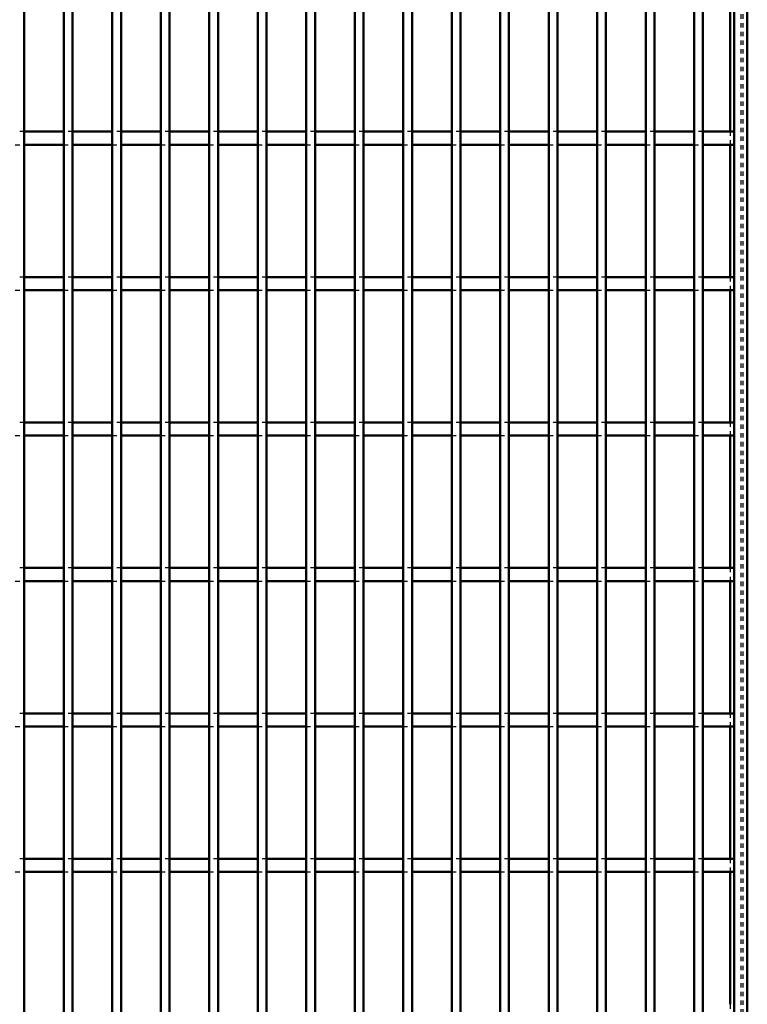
# Model space of a CAD drawing. Header units: millimetres. Extents: x -846 to 505, y -500 to 878.
# Tile 26 of 29: x 333 to 500, y 168 to 394. Entities that reach past the tile are written whole.
import ezdxf

# ---------------------------------------------------------------- set-up
doc = ezdxf.new("R2010")
doc.units = ezdxf.units.MM
doc.linetypes.add('Dashed', pattern=[2, 1, -1])
doc.layers.add('AM_0', color=7, linetype='Continuous', lineweight=50)
doc.layers.add('AM_9', color=6, linetype='Dashed', lineweight=25)

# ---------------------------------------------------------------- blocks, each defined once
blk = doc.blocks.new('1_rxmopqsmf1nn4a58lmpju6qje________0_in_LPPX423303311311100010003500_4')
at = {"layer": 'AM_0'}
for p, q in [((497, 497), (497, -497)), ((500, 497), (500, -497)), ((496.05, 398.46), (496.05, 368.13)), ((496.05, 365.13), (496.05, 334.8)), ((496.05, 331.8), (496.05, 301.47)), ((496.05, 298.47), (496.05, 268.14)), ((496.05, 265.14), (496.05, 234.81)), ((496.05, 231.81), (496.05, 201.48)), ((496.05, 198.48), (496.05, 168.15))]:
    blk.add_line(p, q, dxfattribs=at)
at = {"layer": 'AM_9'}
for p, q in [((498.55, 497), (498.55, -497)), ((498.99, 497), (498.99, -497)), ((496.05, 368.13), (496.05, 365.13)), ((496.05, 334.8), (496.05, 331.8)), ((496.05, 301.47), (496.05, 298.47)), ((496.05, 268.14), (496.05, 265.14)), ((496.05, 234.81), (496.05, 231.81)), ((496.05, 201.48), (496.05, 198.48)), ((496.05, 168.15), (496.05, 165.15))]:
    blk.add_line(p, q, dxfattribs=at)
blk = doc.blocks.new('77_7lk0s4hzicbfs5tjcxpbomjus________0_in_LPPX423303311311100010003500_4')
at = {"layer": 'AM_0'}
blk.add_line((334.3, -497), (334.3, 497), dxfattribs=at)
blk = doc.blocks.new('78_9ohhy9pr5k5ey4bzbrsthpikk________0_in_LPPX423303311311100010003500_4')
at = {"layer": 'AM_0'}
for p, q in [((343.41, -497), (343.41, 497)), ((345.41, -497), (345.41, 497))]:
    blk.add_line(p, q, dxfattribs=at)
blk = doc.blocks.new('79_m3ablhlldm7romajsvibh5lnv________0_in_LPPX423303311311100010003500_4')
at = {"layer": 'AM_0'}
for p, q in [((354.52, -497), (354.52, 497)), ((356.52, -497), (356.52, 497))]:
    blk.add_line(p, q, dxfattribs=at)
blk = doc.blocks.new('80_7qkacg0s3599e8uo6hzg0bfah________0_in_LPPX423303311311100010003500_4')
at = {"layer": 'AM_0'}
for p, q in [((365.63, -497), (365.63, 497)), ((367.63, -497), (367.63, 497))]:
    blk.add_line(p, q, dxfattribs=at)
blk = doc.blocks.new('81_rhu1dhr6v4x8r0ldpnvx1ql1i________0_in_LPPX423303311311100010003500_4')
at = {"layer": 'AM_0'}
for p, q in [((376.74, -497), (376.74, 497)), ((378.74, -497), (378.74, 497))]:
    blk.add_line(p, q, dxfattribs=at)
blk = doc.blocks.new('82_zwit6s1sw75tkuvhs687m2dmd________0_in_LPPX423303311311100010003500_4')
at = {"layer": 'AM_0'}
for p, q in [((387.85, -497), (387.85, 497)), ((389.85, -497), (389.85, 497))]:
    blk.add_line(p, q, dxfattribs=at)
blk = doc.blocks.new('83_v7j4kkx8bcu4845rlb593r8mm________0_in_LPPX423303311311100010003500_4')
at = {"layer": 'AM_0'}
for p, q in [((398.96, -497), (398.96, 497)), ((400.96, -497), (400.96, 497))]:
    blk.add_line(p, q, dxfattribs=at)
blk = doc.blocks.new('84_jnf5ex5r7svst8v8o62dm3wnd________0_in_LPPX423303311311100010003500_4')
at = {"layer": 'AM_0'}
for p, q in [((410.07, -497), (410.07, 497)), ((412.07, -497), (412.07, 497))]:
    blk.add_line(p, q, dxfattribs=at)
blk = doc.blocks.new('85_i7qp1gfr1gvly7z5wvnxhc41k________0_in_LPPX423303311311100010003500_4')
at = {"layer": 'AM_0'}
for p, q in [((421.18, -497), (421.18, 497)), ((423.18, -497), (423.18, 497))]:
    blk.add_line(p, q, dxfattribs=at)
blk = doc.blocks.new('86_oll5iwkpfatco2jon4ybhk97l________0_in_LPPX423303311311100010003500_4')
at = {"layer": 'AM_0'}
for p, q in [((432.29, -497), (432.29, 497)), ((434.29, -497), (434.29, 497))]:
    blk.add_line(p, q, dxfattribs=at)
blk = doc.blocks.new('87_55mo6wedb23tanuenonf6ujiy________0_in_LPPX423303311311100010003500_4')
at = {"layer": 'AM_0'}
for p, q in [((443.4, -497), (443.4, 497)), ((445.4, -497), (445.4, 497))]:
    blk.add_line(p, q, dxfattribs=at)
blk = doc.blocks.new('88_g1cgq59dxu4el6lz3n537d7hv________0_in_LPPX423303311311100010003500_4')
at = {"layer": 'AM_0'}
for p, q in [((454.51, -497), (454.51, 497)), ((456.51, -497), (456.51, 497))]:
    blk.add_line(p, q, dxfattribs=at)
blk = doc.blocks.new('89_c4fpmcep7a57dfp24amcb0lwf________0_in_LPPX423303311311100010003500_4')
at = {"layer": 'AM_0'}
for p, q in [((465.62, -497), (465.62, 497)), ((467.62, -497), (467.62, 497))]:
    blk.add_line(p, q, dxfattribs=at)
blk = doc.blocks.new('90_rfhti695m7al3ngv4lh2pxugc________0_in_LPPX423303311311100010003500_4')
at = {"layer": 'AM_0'}
for p, q in [((476.73, -497), (476.73, 497)), ((478.73, -497), (478.73, 497))]:
    blk.add_line(p, q, dxfattribs=at)
blk = doc.blocks.new('91_4le1t887q3iaz7vhxnlv2rlzl________0_in_LPPX423303311311100010003500_4')
at = {"layer": 'AM_0'}
for p, q in [((487.84, -497), (487.84, 497)), ((489.84, -497), (489.84, 497))]:
    blk.add_line(p, q, dxfattribs=at)
blk = doc.blocks.new('113_m4zr8jmioo1lw72qawcv8qqoj________0_in_LPPX423303311311100010003500_4')
at = {"layer": 'AM_0'}
for p, q in [((334.3, 198.48), (334.3, 201.48)), ((343.41, 201.48), (334.3, 201.48)), ((343.41, 201.48), (343.41, 198.48)), ((345.41, 198.48), (345.41, 201.48)), ((354.52, 201.48), (345.41, 201.48)), ((354.52, 201.48), (354.52, 198.48)), ((356.52, 198.48), (356.52, 201.48)), ((365.63, 201.48), (356.52, 201.48)), ((365.63, 201.48), (365.63, 198.48)), ((367.63, 198.48), (367.63, 201.48)), ((376.74, 201.48), (367.63, 201.48)), ((376.74, 201.48), (376.74, 198.48)), ((378.74, 198.48), (378.74, 201.48)), ((387.85, 201.48), (378.74, 201.48)), ((387.85, 201.48), (387.85, 198.48)), ((389.85, 198.48), (389.85, 201.48)), ((398.96, 201.48), (389.85, 201.48)), ((398.96, 201.48), (398.96, 198.48)), ((400.96, 198.48), (400.96, 201.48)), ((410.07, 201.48), (400.96, 201.48)), ((410.07, 201.48), (410.07, 198.48)), ((412.07, 198.48), (412.07, 201.48)), ((421.18, 201.48), (412.07, 201.48)), ((421.18, 201.48), (421.18, 198.48)), ((423.18, 198.48), (423.18, 201.48)), ((432.29, 201.48), (423.18, 201.48)), ((432.29, 201.48), (432.29, 198.48)), ((434.29, 198.48), (434.29, 201.48)), ((443.4, 201.48), (434.29, 201.48)), ((443.4, 201.48), (443.4, 198.48)), ((445.4, 198.48), (445.4, 201.48)), ((454.51, 201.48), (445.4, 201.48)), ((454.51, 201.48), (454.51, 198.48)), ((456.51, 198.48), (456.51, 201.48)), ((465.62, 201.48), (456.51, 201.48)), ((465.62, 201.48), (465.62, 198.48)), ((476.73, 201.48), (467.62, 201.48)), ((467.62, 198.48), (467.62, 201.48)), ((476.73, 201.48), (476.73, 198.48)), ((478.73, 198.48), (478.73, 201.48)), ((487.84, 201.48), (478.73, 201.48)), ((487.84, 201.48), (487.84, 198.48)), ((497, 201.48), (489.84, 201.48)), ((489.84, 198.48), (489.84, 201.48)), ((497, 201.48), (497, 198.48)), ((343.41, 198.48), (334.3, 198.48)), ((354.52, 198.48), (345.41, 198.48)), ((365.63, 198.48), (356.52, 198.48)), ((376.74, 198.48), (367.63, 198.48)), ((387.85, 198.48), (378.74, 198.48)), ((398.96, 198.48), (389.85, 198.48)), ((410.07, 198.48), (400.96, 198.48)), ((421.18, 198.48), (412.07, 198.48)), ((432.29, 198.48), (423.18, 198.48)), ((443.4, 198.48), (434.29, 198.48)), ((454.51, 198.48), (445.4, 198.48)), ((465.62, 198.48), (456.51, 198.48)), ((476.73, 198.48), (467.62, 198.48)), ((487.84, 198.48), (478.73, 198.48)), ((497, 198.48), (489.84, 198.48))]:
    blk.add_line(p, q, dxfattribs=at)
at = {"layer": 'AM_9'}
for p, q in [((334.3, 201.48), (332.3, 201.48)), ((345.41, 201.48), (343.41, 201.48)), ((356.52, 201.48), (354.52, 201.48)), ((367.63, 201.48), (365.63, 201.48)), ((378.74, 201.48), (376.74, 201.48)), ((389.85, 201.48), (387.85, 201.48)), ((400.96, 201.48), (398.96, 201.48)), ((412.07, 201.48), (410.07, 201.48)), ((423.18, 201.48), (421.18, 201.48)), ((434.29, 201.48), (432.29, 201.48)), ((445.4, 201.48), (443.4, 201.48)), ((456.51, 201.48), (454.51, 201.48)), ((467.62, 201.48), (465.62, 201.48)), ((478.73, 201.48), (476.73, 201.48)), ((489.84, 201.48), (487.84, 201.48)), ((332.3, 198.48), (334.3, 198.48)), ((343.41, 198.48), (345.41, 198.48)), ((354.52, 198.48), (356.52, 198.48)), ((365.63, 198.48), (367.63, 198.48)), ((376.74, 198.48), (378.74, 198.48)), ((387.85, 198.48), (389.85, 198.48)), ((398.96, 198.48), (400.96, 198.48)), ((410.07, 198.48), (412.07, 198.48)), ((421.18, 198.48), (423.18, 198.48)), ((432.29, 198.48), (434.29, 198.48)), ((443.4, 198.48), (445.4, 198.48)), ((454.51, 198.48), (456.51, 198.48)), ((465.62, 198.48), (467.62, 198.48)), ((476.73, 198.48), (478.73, 198.48)), ((487.84, 198.48), (489.84, 198.48))]:
    blk.add_line(p, q, dxfattribs=at)
blk = doc.blocks.new('114_mbbp70p9yyf23cuc0f0ksq40g________0_in_LPPX423303311311100010003500_4')
at = {"layer": 'AM_0'}
for p, q in [((334.3, 231.81), (334.3, 234.81)), ((343.41, 234.81), (334.3, 234.81)), ((343.41, 234.81), (343.41, 231.81)), ((345.41, 231.81), (345.41, 234.81)), ((354.52, 234.81), (345.41, 234.81)), ((354.52, 234.81), (354.52, 231.81)), ((356.52, 231.81), (356.52, 234.81)), ((365.63, 234.81), (356.52, 234.81)), ((365.63, 234.81), (365.63, 231.81)), ((367.63, 231.81), (367.63, 234.81)), ((376.74, 234.81), (367.63, 234.81)), ((376.74, 234.81), (376.74, 231.81)), ((378.74, 231.81), (378.74, 234.81)), ((387.85, 234.81), (378.74, 234.81)), ((387.85, 234.81), (387.85, 231.81)), ((389.85, 231.81), (389.85, 234.81)), ((398.96, 234.81), (389.85, 234.81)), ((398.96, 234.81), (398.96, 231.81)), ((400.96, 231.81), (400.96, 234.81)), ((410.07, 234.81), (400.96, 234.81)), ((410.07, 234.81), (410.07, 231.81)), ((412.07, 231.81), (412.07, 234.81)), ((421.18, 234.81), (412.07, 234.81)), ((421.18, 234.81), (421.18, 231.81)), ((423.18, 231.81), (423.18, 234.81)), ((432.29, 234.81), (423.18, 234.81)), ((432.29, 234.81), (432.29, 231.81)), ((434.29, 231.81), (434.29, 234.81)), ((443.4, 234.81), (434.29, 234.81)), ((443.4, 234.81), (443.4, 231.81)), ((445.4, 231.81), (445.4, 234.81)), ((454.51, 234.81), (445.4, 234.81)), ((454.51, 234.81), (454.51, 231.81)), ((456.51, 231.81), (456.51, 234.81)), ((465.62, 234.81), (456.51, 234.81)), ((465.62, 234.81), (465.62, 231.81)), ((476.73, 234.81), (467.62, 234.81)), ((467.62, 231.81), (467.62, 234.81)), ((476.73, 234.81), (476.73, 231.81)), ((478.73, 231.81), (478.73, 234.81)), ((487.84, 234.81), (478.73, 234.81)), ((487.84, 234.81), (487.84, 231.81)), ((497, 234.81), (489.84, 234.81)), ((489.84, 231.81), (489.84, 234.81)), ((497, 234.81), (497, 231.81)), ((343.41, 231.81), (334.3, 231.81)), ((354.52, 231.81), (345.41, 231.81)), ((365.63, 231.81), (356.52, 231.81)), ((376.74, 231.81), (367.63, 231.81)), ((387.85, 231.81), (378.74, 231.81)), ((398.96, 231.81), (389.85, 231.81)), ((410.07, 231.81), (400.96, 231.81)), ((421.18, 231.81), (412.07, 231.81)), ((432.29, 231.81), (423.18, 231.81)), ((443.4, 231.81), (434.29, 231.81)), ((454.51, 231.81), (445.4, 231.81)), ((465.62, 231.81), (456.51, 231.81)), ((476.73, 231.81), (467.62, 231.81)), ((487.84, 231.81), (478.73, 231.81)), ((497, 231.81), (489.84, 231.81))]:
    blk.add_line(p, q, dxfattribs=at)
at = {"layer": 'AM_9'}
for p, q in [((334.3, 234.81), (332.3, 234.81)), ((345.41, 234.81), (343.41, 234.81)), ((356.52, 234.81), (354.52, 234.81)), ((367.63, 234.81), (365.63, 234.81)), ((378.74, 234.81), (376.74, 234.81)), ((389.85, 234.81), (387.85, 234.81)), ((400.96, 234.81), (398.96, 234.81)), ((412.07, 234.81), (410.07, 234.81)), ((423.18, 234.81), (421.18, 234.81)), ((434.29, 234.81), (432.29, 234.81)), ((445.4, 234.81), (443.4, 234.81)), ((456.51, 234.81), (454.51, 234.81)), ((467.62, 234.81), (465.62, 234.81)), ((478.73, 234.81), (476.73, 234.81)), ((489.84, 234.81), (487.84, 234.81)), ((332.3, 231.81), (334.3, 231.81)), ((343.41, 231.81), (345.41, 231.81)), ((354.52, 231.81), (356.52, 231.81)), ((365.63, 231.81), (367.63, 231.81)), ((376.74, 231.81), (378.74, 231.81)), ((387.85, 231.81), (389.85, 231.81)), ((398.96, 231.81), (400.96, 231.81)), ((410.07, 231.81), (412.07, 231.81)), ((421.18, 231.81), (423.18, 231.81)), ((432.29, 231.81), (434.29, 231.81)), ((443.4, 231.81), (445.4, 231.81)), ((454.51, 231.81), (456.51, 231.81)), ((465.62, 231.81), (467.62, 231.81)), ((476.73, 231.81), (478.73, 231.81)), ((487.84, 231.81), (489.84, 231.81))]:
    blk.add_line(p, q, dxfattribs=at)
blk = doc.blocks.new('115_7ocpivrz2vq4bwftea7zy0tpe________0_in_LPPX423303311311100010003500_4')
at = {"layer": 'AM_0'}
for p, q in [((334.3, 265.14), (334.3, 268.14)), ((343.41, 268.14), (334.3, 268.14)), ((343.41, 268.14), (343.41, 265.14)), ((345.41, 265.14), (345.41, 268.14)), ((354.52, 268.14), (345.41, 268.14)), ((354.52, 268.14), (354.52, 265.14)), ((356.52, 265.14), (356.52, 268.14)), ((365.63, 268.14), (356.52, 268.14)), ((365.63, 268.14), (365.63, 265.14)), ((367.63, 265.14), (367.63, 268.14)), ((376.74, 268.14), (367.63, 268.14)), ((376.74, 268.14), (376.74, 265.14)), ((378.74, 265.14), (378.74, 268.14)), ((387.85, 268.14), (378.74, 268.14)), ((387.85, 268.14), (387.85, 265.14)), ((389.85, 265.14), (389.85, 268.14)), ((398.96, 268.14), (389.85, 268.14)), ((398.96, 268.14), (398.96, 265.14)), ((400.96, 265.14), (400.96, 268.14)), ((410.07, 268.14), (400.96, 268.14)), ((410.07, 268.14), (410.07, 265.14)), ((412.07, 265.14), (412.07, 268.14)), ((421.18, 268.14), (412.07, 268.14)), ((421.18, 268.14), (421.18, 265.14)), ((423.18, 265.14), (423.18, 268.14)), ((432.29, 268.14), (423.18, 268.14)), ((432.29, 268.14), (432.29, 265.14)), ((434.29, 265.14), (434.29, 268.14)), ((443.4, 268.14), (434.29, 268.14)), ((443.4, 268.14), (443.4, 265.14)), ((445.4, 265.14), (445.4, 268.14)), ((454.51, 268.14), (445.4, 268.14)), ((454.51, 268.14), (454.51, 265.14)), ((456.51, 265.14), (456.51, 268.14)), ((465.62, 268.14), (456.51, 268.14)), ((465.62, 268.14), (465.62, 265.14)), ((476.73, 268.14), (467.62, 268.14)), ((467.62, 265.14), (467.62, 268.14)), ((476.73, 268.14), (476.73, 265.14)), ((478.73, 265.14), (478.73, 268.14)), ((487.84, 268.14), (478.73, 268.14)), ((487.84, 268.14), (487.84, 265.14)), ((497, 268.14), (489.84, 268.14)), ((489.84, 265.14), (489.84, 268.14)), ((497, 268.14), (497, 265.14)), ((343.41, 265.14), (334.3, 265.14)), ((354.52, 265.14), (345.41, 265.14)), ((365.63, 265.14), (356.52, 265.14)), ((376.74, 265.14), (367.63, 265.14)), ((387.85, 265.14), (378.74, 265.14)), ((398.96, 265.14), (389.85, 265.14)), ((410.07, 265.14), (400.96, 265.14)), ((421.18, 265.14), (412.07, 265.14)), ((432.29, 265.14), (423.18, 265.14)), ((443.4, 265.14), (434.29, 265.14)), ((454.51, 265.14), (445.4, 265.14)), ((465.62, 265.14), (456.51, 265.14)), ((476.73, 265.14), (467.62, 265.14)), ((487.84, 265.14), (478.73, 265.14)), ((497, 265.14), (489.84, 265.14))]:
    blk.add_line(p, q, dxfattribs=at)
at = {"layer": 'AM_9'}
for p, q in [((334.3, 268.14), (332.3, 268.14)), ((345.41, 268.14), (343.41, 268.14)), ((356.52, 268.14), (354.52, 268.14)), ((367.63, 268.14), (365.63, 268.14)), ((378.74, 268.14), (376.74, 268.14)), ((389.85, 268.14), (387.85, 268.14)), ((400.96, 268.14), (398.96, 268.14)), ((412.07, 268.14), (410.07, 268.14)), ((423.18, 268.14), (421.18, 268.14)), ((434.29, 268.14), (432.29, 268.14)), ((445.4, 268.14), (443.4, 268.14)), ((456.51, 268.14), (454.51, 268.14)), ((467.62, 268.14), (465.62, 268.14)), ((478.73, 268.14), (476.73, 268.14)), ((489.84, 268.14), (487.84, 268.14)), ((332.3, 265.14), (334.3, 265.14)), ((343.41, 265.14), (345.41, 265.14)), ((354.52, 265.14), (356.52, 265.14)), ((365.63, 265.14), (367.63, 265.14)), ((376.74, 265.14), (378.74, 265.14)), ((387.85, 265.14), (389.85, 265.14)), ((398.96, 265.14), (400.96, 265.14)), ((410.07, 265.14), (412.07, 265.14)), ((421.18, 265.14), (423.18, 265.14)), ((432.29, 265.14), (434.29, 265.14)), ((443.4, 265.14), (445.4, 265.14)), ((454.51, 265.14), (456.51, 265.14)), ((465.62, 265.14), (467.62, 265.14)), ((476.73, 265.14), (478.73, 265.14)), ((487.84, 265.14), (489.84, 265.14))]:
    blk.add_line(p, q, dxfattribs=at)
blk = doc.blocks.new('116_njroviz6vi8vx5ofusodnys9a________0_in_LPPX423303311311100010003500_4')
at = {"layer": 'AM_0'}
for p, q in [((334.3, 298.47), (334.3, 301.47)), ((343.41, 301.47), (334.3, 301.47)), ((343.41, 301.47), (343.41, 298.47)), ((345.41, 298.47), (345.41, 301.47)), ((354.52, 301.47), (345.41, 301.47)), ((354.52, 301.47), (354.52, 298.47)), ((356.52, 298.47), (356.52, 301.47)), ((365.63, 301.47), (356.52, 301.47)), ((365.63, 301.47), (365.63, 298.47)), ((367.63, 298.47), (367.63, 301.47)), ((376.74, 301.47), (367.63, 301.47)), ((376.74, 301.47), (376.74, 298.47)), ((378.74, 298.47), (378.74, 301.47)), ((387.85, 301.47), (378.74, 301.47)), ((387.85, 301.47), (387.85, 298.47)), ((389.85, 298.47), (389.85, 301.47)), ((398.96, 301.47), (389.85, 301.47)), ((398.96, 301.47), (398.96, 298.47)), ((400.96, 298.47), (400.96, 301.47)), ((410.07, 301.47), (400.96, 301.47)), ((410.07, 301.47), (410.07, 298.47)), ((412.07, 298.47), (412.07, 301.47)), ((421.18, 301.47), (412.07, 301.47)), ((421.18, 301.47), (421.18, 298.47)), ((423.18, 298.47), (423.18, 301.47)), ((432.29, 301.47), (423.18, 301.47)), ((432.29, 301.47), (432.29, 298.47)), ((434.29, 298.47), (434.29, 301.47)), ((443.4, 301.47), (434.29, 301.47)), ((443.4, 301.47), (443.4, 298.47)), ((445.4, 298.47), (445.4, 301.47)), ((454.51, 301.47), (445.4, 301.47)), ((454.51, 301.47), (454.51, 298.47)), ((456.51, 298.47), (456.51, 301.47)), ((465.62, 301.47), (456.51, 301.47)), ((465.62, 301.47), (465.62, 298.47)), ((476.73, 301.47), (467.62, 301.47)), ((467.62, 298.47), (467.62, 301.47)), ((476.73, 301.47), (476.73, 298.47)), ((478.73, 298.47), (478.73, 301.47)), ((487.84, 301.47), (478.73, 301.47)), ((487.84, 301.47), (487.84, 298.47)), ((497, 301.47), (489.84, 301.47)), ((489.84, 298.47), (489.84, 301.47)), ((497, 301.47), (497, 298.47)), ((343.41, 298.47), (334.3, 298.47)), ((354.52, 298.47), (345.41, 298.47)), ((365.63, 298.47), (356.52, 298.47)), ((376.74, 298.47), (367.63, 298.47)), ((387.85, 298.47), (378.74, 298.47)), ((398.96, 298.47), (389.85, 298.47)), ((410.07, 298.47), (400.96, 298.47)), ((421.18, 298.47), (412.07, 298.47)), ((432.29, 298.47), (423.18, 298.47)), ((443.4, 298.47), (434.29, 298.47)), ((454.51, 298.47), (445.4, 298.47)), ((465.62, 298.47), (456.51, 298.47)), ((476.73, 298.47), (467.62, 298.47)), ((487.84, 298.47), (478.73, 298.47)), ((497, 298.47), (489.84, 298.47))]:
    blk.add_line(p, q, dxfattribs=at)
at = {"layer": 'AM_9'}
for p, q in [((334.3, 301.47), (332.3, 301.47)), ((345.41, 301.47), (343.41, 301.47)), ((356.52, 301.47), (354.52, 301.47)), ((367.63, 301.47), (365.63, 301.47)), ((378.74, 301.47), (376.74, 301.47)), ((389.85, 301.47), (387.85, 301.47)), ((400.96, 301.47), (398.96, 301.47)), ((412.07, 301.47), (410.07, 301.47)), ((423.18, 301.47), (421.18, 301.47)), ((434.29, 301.47), (432.29, 301.47)), ((445.4, 301.47), (443.4, 301.47)), ((456.51, 301.47), (454.51, 301.47)), ((467.62, 301.47), (465.62, 301.47)), ((478.73, 301.47), (476.73, 301.47)), ((489.84, 301.47), (487.84, 301.47)), ((332.3, 298.47), (334.3, 298.47)), ((343.41, 298.47), (345.41, 298.47)), ((354.52, 298.47), (356.52, 298.47)), ((365.63, 298.47), (367.63, 298.47)), ((376.74, 298.47), (378.74, 298.47)), ((387.85, 298.47), (389.85, 298.47)), ((398.96, 298.47), (400.96, 298.47)), ((410.07, 298.47), (412.07, 298.47)), ((421.18, 298.47), (423.18, 298.47)), ((432.29, 298.47), (434.29, 298.47)), ((443.4, 298.47), (445.4, 298.47)), ((454.51, 298.47), (456.51, 298.47)), ((465.62, 298.47), (467.62, 298.47)), ((476.73, 298.47), (478.73, 298.47)), ((487.84, 298.47), (489.84, 298.47))]:
    blk.add_line(p, q, dxfattribs=at)
blk = doc.blocks.new('117_y4c8yeuo8ld293wz5vl1lfylt________0_in_LPPX423303311311100010003500_4')
at = {"layer": 'AM_0'}
for p, q in [((334.3, 331.8), (334.3, 334.8)), ((343.41, 334.8), (334.3, 334.8)), ((343.41, 334.8), (343.41, 331.8)), ((345.41, 331.8), (345.41, 334.8)), ((354.52, 334.8), (345.41, 334.8)), ((354.52, 334.8), (354.52, 331.8)), ((356.52, 331.8), (356.52, 334.8)), ((365.63, 334.8), (356.52, 334.8)), ((365.63, 334.8), (365.63, 331.8)), ((367.63, 331.8), (367.63, 334.8)), ((376.74, 334.8), (367.63, 334.8)), ((376.74, 334.8), (376.74, 331.8)), ((378.74, 331.8), (378.74, 334.8)), ((387.85, 334.8), (378.74, 334.8)), ((387.85, 334.8), (387.85, 331.8)), ((389.85, 331.8), (389.85, 334.8)), ((398.96, 334.8), (389.85, 334.8)), ((398.96, 334.8), (398.96, 331.8)), ((400.96, 331.8), (400.96, 334.8)), ((410.07, 334.8), (400.96, 334.8)), ((410.07, 334.8), (410.07, 331.8)), ((412.07, 331.8), (412.07, 334.8)), ((421.18, 334.8), (412.07, 334.8)), ((421.18, 334.8), (421.18, 331.8)), ((423.18, 331.8), (423.18, 334.8)), ((432.29, 334.8), (423.18, 334.8)), ((432.29, 334.8), (432.29, 331.8)), ((434.29, 331.8), (434.29, 334.8)), ((443.4, 334.8), (434.29, 334.8)), ((443.4, 334.8), (443.4, 331.8)), ((445.4, 331.8), (445.4, 334.8)), ((454.51, 334.8), (445.4, 334.8)), ((454.51, 334.8), (454.51, 331.8)), ((456.51, 331.8), (456.51, 334.8)), ((465.62, 334.8), (456.51, 334.8)), ((465.62, 334.8), (465.62, 331.8)), ((476.73, 334.8), (467.62, 334.8)), ((467.62, 331.8), (467.62, 334.8)), ((476.73, 334.8), (476.73, 331.8)), ((478.73, 331.8), (478.73, 334.8)), ((487.84, 334.8), (478.73, 334.8)), ((487.84, 334.8), (487.84, 331.8)), ((497, 334.8), (489.84, 334.8)), ((489.84, 331.8), (489.84, 334.8)), ((497, 334.8), (497, 331.8)), ((343.41, 331.8), (334.3, 331.8)), ((354.52, 331.8), (345.41, 331.8)), ((365.63, 331.8), (356.52, 331.8)), ((376.74, 331.8), (367.63, 331.8)), ((387.85, 331.8), (378.74, 331.8)), ((398.96, 331.8), (389.85, 331.8)), ((410.07, 331.8), (400.96, 331.8)), ((421.18, 331.8), (412.07, 331.8)), ((432.29, 331.8), (423.18, 331.8)), ((443.4, 331.8), (434.29, 331.8)), ((454.51, 331.8), (445.4, 331.8)), ((465.62, 331.8), (456.51, 331.8)), ((476.73, 331.8), (467.62, 331.8)), ((487.84, 331.8), (478.73, 331.8)), ((497, 331.8), (489.84, 331.8))]:
    blk.add_line(p, q, dxfattribs=at)
at = {"layer": 'AM_9'}
for p, q in [((334.3, 334.8), (332.3, 334.8)), ((345.41, 334.8), (343.41, 334.8)), ((356.52, 334.8), (354.52, 334.8)), ((367.63, 334.8), (365.63, 334.8)), ((378.74, 334.8), (376.74, 334.8)), ((389.85, 334.8), (387.85, 334.8)), ((400.96, 334.8), (398.96, 334.8)), ((412.07, 334.8), (410.07, 334.8)), ((423.18, 334.8), (421.18, 334.8)), ((434.29, 334.8), (432.29, 334.8)), ((445.4, 334.8), (443.4, 334.8)), ((456.51, 334.8), (454.51, 334.8)), ((467.62, 334.8), (465.62, 334.8)), ((478.73, 334.8), (476.73, 334.8)), ((489.84, 334.8), (487.84, 334.8)), ((332.3, 331.8), (334.3, 331.8)), ((343.41, 331.8), (345.41, 331.8)), ((354.52, 331.8), (356.52, 331.8)), ((365.63, 331.8), (367.63, 331.8)), ((376.74, 331.8), (378.74, 331.8)), ((387.85, 331.8), (389.85, 331.8)), ((398.96, 331.8), (400.96, 331.8)), ((410.07, 331.8), (412.07, 331.8)), ((421.18, 331.8), (423.18, 331.8)), ((432.29, 331.8), (434.29, 331.8)), ((443.4, 331.8), (445.4, 331.8)), ((454.51, 331.8), (456.51, 331.8)), ((465.62, 331.8), (467.62, 331.8)), ((476.73, 331.8), (478.73, 331.8)), ((487.84, 331.8), (489.84, 331.8))]:
    blk.add_line(p, q, dxfattribs=at)
blk = doc.blocks.new('118_t48wuiyq8skky0j0n3a6rgr3j________0_in_LPPX423303311311100010003500_4')
at = {"layer": 'AM_0'}
for p, q in [((334.3, 365.13), (334.3, 368.13)), ((343.41, 368.13), (334.3, 368.13)), ((343.41, 368.13), (343.41, 365.13)), ((345.41, 365.13), (345.41, 368.13)), ((354.52, 368.13), (345.41, 368.13)), ((354.52, 368.13), (354.52, 365.13)), ((356.52, 365.13), (356.52, 368.13)), ((365.63, 368.13), (356.52, 368.13)), ((365.63, 368.13), (365.63, 365.13)), ((367.63, 365.13), (367.63, 368.13)), ((376.74, 368.13), (367.63, 368.13)), ((376.74, 368.13), (376.74, 365.13)), ((378.74, 365.13), (378.74, 368.13)), ((387.85, 368.13), (378.74, 368.13)), ((387.85, 368.13), (387.85, 365.13)), ((389.85, 365.13), (389.85, 368.13)), ((398.96, 368.13), (389.85, 368.13)), ((398.96, 368.13), (398.96, 365.13)), ((400.96, 365.13), (400.96, 368.13)), ((410.07, 368.13), (400.96, 368.13)), ((410.07, 368.13), (410.07, 365.13)), ((412.07, 365.13), (412.07, 368.13)), ((421.18, 368.13), (412.07, 368.13)), ((421.18, 368.13), (421.18, 365.13)), ((423.18, 365.13), (423.18, 368.13)), ((432.29, 368.13), (423.18, 368.13)), ((432.29, 368.13), (432.29, 365.13)), ((434.29, 365.13), (434.29, 368.13)), ((443.4, 368.13), (434.29, 368.13)), ((443.4, 368.13), (443.4, 365.13)), ((445.4, 365.13), (445.4, 368.13)), ((454.51, 368.13), (445.4, 368.13)), ((454.51, 368.13), (454.51, 365.13)), ((456.51, 365.13), (456.51, 368.13)), ((465.62, 368.13), (456.51, 368.13)), ((465.62, 368.13), (465.62, 365.13)), ((476.73, 368.13), (467.62, 368.13)), ((467.62, 365.13), (467.62, 368.13)), ((476.73, 368.13), (476.73, 365.13)), ((478.73, 365.13), (478.73, 368.13)), ((487.84, 368.13), (478.73, 368.13)), ((487.84, 368.13), (487.84, 365.13)), ((497, 368.13), (489.84, 368.13)), ((489.84, 365.13), (489.84, 368.13)), ((497, 368.13), (497, 365.13)), ((343.41, 365.13), (334.3, 365.13)), ((354.52, 365.13), (345.41, 365.13)), ((365.63, 365.13), (356.52, 365.13)), ((376.74, 365.13), (367.63, 365.13)), ((387.85, 365.13), (378.74, 365.13)), ((398.96, 365.13), (389.85, 365.13)), ((410.07, 365.13), (400.96, 365.13)), ((421.18, 365.13), (412.07, 365.13)), ((432.29, 365.13), (423.18, 365.13)), ((443.4, 365.13), (434.29, 365.13)), ((454.51, 365.13), (445.4, 365.13)), ((465.62, 365.13), (456.51, 365.13)), ((476.73, 365.13), (467.62, 365.13)), ((487.84, 365.13), (478.73, 365.13)), ((497, 365.13), (489.84, 365.13))]:
    blk.add_line(p, q, dxfattribs=at)
at = {"layer": 'AM_9'}
for p, q in [((334.3, 368.13), (332.3, 368.13)), ((345.41, 368.13), (343.41, 368.13)), ((356.52, 368.13), (354.52, 368.13)), ((367.63, 368.13), (365.63, 368.13)), ((378.74, 368.13), (376.74, 368.13)), ((389.85, 368.13), (387.85, 368.13)), ((400.96, 368.13), (398.96, 368.13)), ((412.07, 368.13), (410.07, 368.13)), ((423.18, 368.13), (421.18, 368.13)), ((434.29, 368.13), (432.29, 368.13)), ((445.4, 368.13), (443.4, 368.13)), ((456.51, 368.13), (454.51, 368.13)), ((467.62, 368.13), (465.62, 368.13)), ((478.73, 368.13), (476.73, 368.13)), ((489.84, 368.13), (487.84, 368.13)), ((332.3, 365.13), (334.3, 365.13)), ((343.41, 365.13), (345.41, 365.13)), ((354.52, 365.13), (356.52, 365.13)), ((365.63, 365.13), (367.63, 365.13)), ((376.74, 365.13), (378.74, 365.13)), ((387.85, 365.13), (389.85, 365.13)), ((398.96, 365.13), (400.96, 365.13)), ((410.07, 365.13), (412.07, 365.13)), ((421.18, 365.13), (423.18, 365.13)), ((432.29, 365.13), (434.29, 365.13)), ((443.4, 365.13), (445.4, 365.13)), ((454.51, 365.13), (456.51, 365.13)), ((465.62, 365.13), (467.62, 365.13)), ((476.73, 365.13), (478.73, 365.13)), ((487.84, 365.13), (489.84, 365.13))]:
    blk.add_line(p, q, dxfattribs=at)

msp = doc.modelspace()

# ---------------------------------------------------------------- block references
for name in ['77_7lk0s4hzicbfs5tjcxpbomjus________0_in_LPPX423303311311100010003500_4', '78_9ohhy9pr5k5ey4bzbrsthpikk________0_in_LPPX423303311311100010003500_4', '79_m3ablhlldm7romajsvibh5lnv________0_in_LPPX423303311311100010003500_4', '80_7qkacg0s3599e8uo6hzg0bfah________0_in_LPPX423303311311100010003500_4', '81_rhu1dhr6v4x8r0ldpnvx1ql1i________0_in_LPPX423303311311100010003500_4', '82_zwit6s1sw75tkuvhs687m2dmd________0_in_LPPX423303311311100010003500_4', '83_v7j4kkx8bcu4845rlb593r8mm________0_in_LPPX423303311311100010003500_4', '84_jnf5ex5r7svst8v8o62dm3wnd________0_in_LPPX423303311311100010003500_4', '85_i7qp1gfr1gvly7z5wvnxhc41k________0_in_LPPX423303311311100010003500_4', '86_oll5iwkpfatco2jon4ybhk97l________0_in_LPPX423303311311100010003500_4', '87_55mo6wedb23tanuenonf6ujiy________0_in_LPPX423303311311100010003500_4', '88_g1cgq59dxu4el6lz3n537d7hv________0_in_LPPX423303311311100010003500_4', '89_c4fpmcep7a57dfp24amcb0lwf________0_in_LPPX423303311311100010003500_4', '90_rfhti695m7al3ngv4lh2pxugc________0_in_LPPX423303311311100010003500_4', '91_4le1t887q3iaz7vhxnlv2rlzl________0_in_LPPX423303311311100010003500_4', '1_rxmopqsmf1nn4a58lmpju6qje________0_in_LPPX423303311311100010003500_4', '118_t48wuiyq8skky0j0n3a6rgr3j________0_in_LPPX423303311311100010003500_4', '117_y4c8yeuo8ld293wz5vl1lfylt________0_in_LPPX423303311311100010003500_4', '116_njroviz6vi8vx5ofusodnys9a________0_in_LPPX423303311311100010003500_4', '115_7ocpivrz2vq4bwftea7zy0tpe________0_in_LPPX423303311311100010003500_4', '114_mbbp70p9yyf23cuc0f0ksq40g________0_in_LPPX423303311311100010003500_4', '113_m4zr8jmioo1lw72qawcv8qqoj________0_in_LPPX423303311311100010003500_4']:
    msp.add_blockref(name, (0, 0))

doc.saveas('drawing.dxf')
